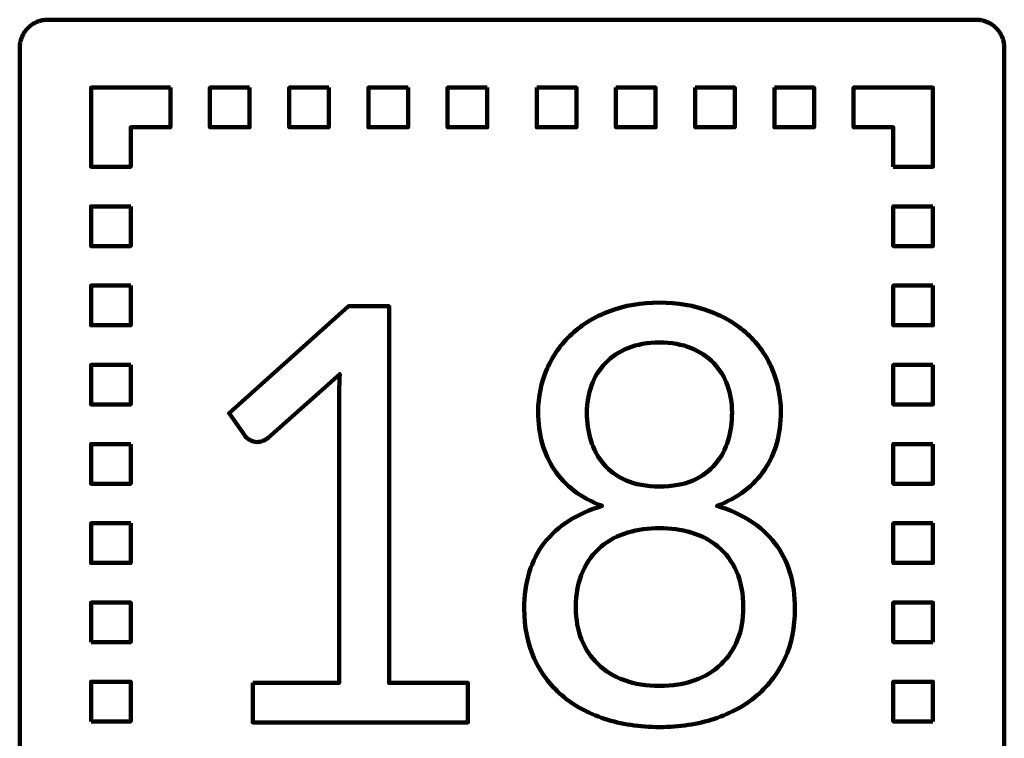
# Model space of a CAD drawing. Header units: millimetres. Extents: x -633 to 605, y -921 to 687.
# Tile 52 of 83: x 536 to 605, y -552 to -501. Entities that reach past the tile are written whole.
import ezdxf

# ---------------------------------------------------------------- set-up
doc = ezdxf.new("R2010")
doc.units = ezdxf.units.MM
doc.header["$MEASUREMENT"] = 0
doc.layers.add('Layer 1', color=7, linetype='Continuous')

msp = doc.modelspace()

# ---------------------------------------------------------------- linework, layer by layer
at = {"layer": 'Layer 1', "lineweight": 100}
for points, knots in [([(603.4676, -500.9901), (603.4676, -500.9901), (603.5306, -500.9931), (603.5306, -500.9931), (603.5306, -500.9931), (603.5306, -500.9931), (603.5936, -500.9981), (603.5936, -500.9981), (603.5936, -500.9981), (603.5936, -500.9981), (603.6566, -501.0051), (603.6566, -501.0051), (603.6566, -501.0051), (603.6566, -501.0051), (603.7196, -501.0141), (603.7196, -501.0141), (603.7196, -501.0141), (603.7196, -501.0141), (603.7816, -501.0251), (603.7816, -501.0251), (603.7816, -501.0251), (603.7816, -501.0251), (603.8436, -501.0381), (603.8436, -501.0381), (603.8436, -501.0381), (603.8436, -501.0381), (603.9056, -501.0531), (603.9056, -501.0531), (603.9056, -501.0531), (603.9056, -501.0531), (603.9666, -501.0691), (603.9666, -501.0691), (603.9666, -501.0691), (603.9666, -501.0691), (604.0266, -501.0881), (604.0266, -501.0881), (604.0266, -501.0881), (604.0266, -501.0881), (604.0866, -501.1091), (604.0866, -501.1091), (604.0866, -501.1091), (604.0866, -501.1091), (604.1456, -501.1311), (604.1456, -501.1311), (604.1456, -501.1311), (604.1456, -501.1311), (604.2036, -501.1561), (604.2036, -501.1561), (604.2036, -501.1561), (604.2036, -501.1561), (604.2616, -501.1821), (604.2616, -501.1821), (604.2616, -501.1821), (604.2616, -501.1821), (604.3186, -501.2101), (604.3186, -501.2101), (604.3186, -501.2101), (604.3186, -501.2101), (604.3736, -501.2401), (604.3736, -501.2401), (604.3736, -501.2401), (604.3736, -501.2401), (604.4286, -501.2711), (604.4286, -501.2711), (604.4286, -501.2711), (604.4286, -501.2711), (604.4826, -501.3041), (604.4826, -501.3041), (604.4826, -501.3041), (604.4826, -501.3041), (604.5356, -501.3391), (604.5356, -501.3391), (604.5356, -501.3391), (604.5356, -501.3391), (604.5866, -501.3761), (604.5866, -501.3761), (604.5866, -501.3761), (604.5866, -501.3761), (604.6376, -501.4141), (604.6376, -501.4141), (604.6376, -501.4141), (604.6376, -501.4141), (604.6866, -501.4541), (604.6866, -501.4541), (604.6866, -501.4541), (604.6866, -501.4541), (604.7346, -501.4951), (604.7346, -501.4951), (604.7346, -501.4951), (604.7346, -501.4951), (604.7806, -501.5381), (604.7806, -501.5381), (604.7806, -501.5381), (604.7806, -501.5381), (604.8266, -501.5821), (604.8266, -501.5821), (604.8266, -501.5821), (604.8266, -501.5821), (604.8696, -501.6281), (604.8696, -501.6281), (604.8696, -501.6281), (604.8696, -501.6281), (604.9126, -501.6751), (604.9126, -501.6751), (604.9126, -501.6751), (604.9126, -501.6751), (604.9526, -501.7231), (604.9526, -501.7231), (604.9526, -501.7231), (604.9526, -501.7231), (604.9926, -501.7731), (604.9926, -501.7731), (604.9926, -501.7731), (604.9926, -501.7731), (605.0296, -501.8241), (605.0296, -501.8241), (605.0296, -501.8241), (605.0296, -501.8241), (605.0656, -501.8751), (605.0656, -501.8751), (605.0656, -501.8751), (605.0656, -501.8751), (605.1006, -501.9291), (605.1006, -501.9291), (605.1006, -501.9291), (605.1006, -501.9291), (605.1326, -501.9831), (605.1326, -501.9831), (605.1326, -501.9831), (605.1326, -501.9831), (605.1636, -502.0381), (605.1636, -502.0381), (605.1636, -502.0381), (605.1636, -502.0381), (605.1936, -502.0941), (605.1936, -502.0941), (605.1936, -502.0941), (605.1936, -502.0941), (605.2206, -502.1511), (605.2206, -502.1511), (605.2206, -502.1511), (605.2206, -502.1511), (605.2466, -502.2091), (605.2466, -502.2091), (605.2466, -502.2091), (605.2466, -502.2091), (605.2696, -502.2671), (605.2696, -502.2671), (605.2696, -502.2671), (605.2696, -502.2671), (605.2916, -502.3271), (605.2916, -502.3271), (605.2916, -502.3271), (605.2916, -502.3271), (605.3116, -502.3871), (605.3116, -502.3871), (605.3116, -502.3871), (605.3116, -502.3871), (605.3296, -502.4471), (605.3296, -502.4471), (605.3296, -502.4471), (605.3296, -502.4471), (605.3456, -502.5081), (605.3456, -502.5081), (605.3456, -502.5081), (605.3456, -502.5081), (605.3606, -502.5701), (605.3606, -502.5701), (605.3606, -502.5701), (605.3606, -502.5701), (605.3726, -502.6321), (605.3726, -502.6321), (605.3726, -502.6321), (605.3726, -502.6321), (605.3826, -502.6951), (605.3826, -502.6951), (605.3826, -502.6951), (605.3826, -502.6951), (605.3916, -502.7571), (605.3916, -502.7571), (605.3916, -502.7571), (605.3916, -502.7571), (605.3976, -502.8201), (605.3976, -502.8201), (605.3976, -502.8201), (605.3976, -502.8201), (605.4016, -502.8831), (605.4016, -502.8831), (605.4016, -502.8831), (605.4016, -502.8831), (605.4046, -502.9461), (605.4046, -502.9461), (605.4046, -502.9461), (605.4046, -502.9461), (605.4046, -578.5891), (605.4046, -578.5891), (605.4046, -578.5891), (605.4046, -578.5891), (605.4036, -578.6521), (605.4036, -578.6521), (605.4036, -578.6521), (605.4036, -578.6521), (605.4006, -578.7151), (605.4006, -578.7151), (605.4006, -578.7151), (605.4006, -578.7151), (605.3956, -578.7781), (605.3956, -578.7781), (605.3956, -578.7781), (605.3956, -578.7781), (605.3886, -578.8411), (605.3886, -578.8411), (605.3886, -578.8411), (605.3886, -578.8411), (605.3796, -578.9041), (605.3796, -578.9041), (605.3796, -578.9041), (605.3796, -578.9041), (605.3686, -578.9661), (605.3686, -578.9661), (605.3686, -578.9661), (605.3686, -578.9661), (605.3556, -579.0281), (605.3556, -579.0281), (605.3556, -579.0281), (605.3556, -579.0281), (605.3406, -579.0901), (605.3406, -579.0901), (605.3406, -579.0901), (605.3406, -579.0901), (605.3246, -579.1511), (605.3246, -579.1511), (605.3246, -579.1511), (605.3246, -579.1511), (605.3056, -579.2111), (605.3056, -579.2111), (605.3056, -579.2111), (605.3056, -579.2111), (605.2846, -579.2711), (605.2846, -579.2711), (605.2846, -579.2711), (605.2846, -579.2711), (605.2626, -579.3301), (605.2626, -579.3301), (605.2626, -579.3301), (605.2626, -579.3301), (605.2376, -579.3881), (605.2376, -579.3881), (605.2376, -579.3881), (605.2376, -579.3881), (605.2116, -579.4461), (605.2116, -579.4461), (605.2116, -579.4461), (605.2116, -579.4461), (605.1836, -579.5031), (605.1836, -579.5031), (605.1836, -579.5031), (605.1836, -579.5031), (605.1536, -579.5581), (605.1536, -579.5581), (605.1536, -579.5581), (605.1536, -579.5581), (605.1226, -579.6131), (605.1226, -579.6131), (605.1226, -579.6131), (605.1226, -579.6131), (605.0896, -579.6671), (605.0896, -579.6671), (605.0896, -579.6671), (605.0896, -579.6671), (605.0546, -579.7201), (605.0546, -579.7201), (605.0546, -579.7201), (605.0546, -579.7201), (605.0176, -579.7711), (605.0176, -579.7711), (605.0176, -579.7711), (605.0176, -579.7711), (604.9796, -579.8221), (604.9796, -579.8221), (604.9796, -579.8221), (604.9796, -579.8221), (604.9396, -579.8711), (604.9396, -579.8711), (604.9396, -579.8711), (604.9396, -579.8711), (604.8986, -579.9191), (604.8986, -579.9191), (604.8986, -579.9191), (604.8986, -579.9191), (604.8556, -579.9651), (604.8556, -579.9651), (604.8556, -579.9651), (604.8556, -579.9651), (604.8116, -580.0111), (604.8116, -580.0111), (604.8116, -580.0111), (604.8116, -580.0111), (604.7656, -580.0541), (604.7656, -580.0541), (604.7656, -580.0541), (604.7656, -580.0541), (604.7186, -580.0971), (604.7186, -580.0971), (604.7186, -580.0971), (604.7186, -580.0971), (604.6706, -580.1371), (604.6706, -580.1371), (604.6706, -580.1371), (604.6706, -580.1371), (604.6206, -580.1771), (604.6206, -580.1771), (604.6206, -580.1771), (604.6206, -580.1771), (604.5696, -580.2141), (604.5696, -580.2141), (604.5696, -580.2141), (604.5696, -580.2141), (604.5186, -580.2501), (604.5186, -580.2501), (604.5186, -580.2501), (604.5186, -580.2501), (604.4646, -580.2851), (604.4646, -580.2851), (604.4646, -580.2851), (604.4646, -580.2851), (604.4106, -580.3171), (604.4106, -580.3171), (604.4106, -580.3171), (604.4106, -580.3171), (604.3556, -580.3481), (604.3556, -580.3481), (604.3556, -580.3481), (604.3556, -580.3481), (604.2996, -580.3781), (604.2996, -580.3781), (604.2996, -580.3781), (604.2996, -580.3781), (604.2426, -580.4051), (604.2426, -580.4051), (604.2426, -580.4051), (604.2426, -580.4051), (604.1846, -580.4311), (604.1846, -580.4311), (604.1846, -580.4311), (604.1846, -580.4311), (604.1266, -580.4541), (604.1266, -580.4541), (604.1266, -580.4541), (604.1266, -580.4541), (604.0666, -580.4761), (604.0666, -580.4761), (604.0666, -580.4761), (604.0666, -580.4761), (604.0066, -580.4961), (604.0066, -580.4961), (604.0066, -580.4961), (604.0066, -580.4961), (603.9466, -580.5141), (603.9466, -580.5141), (603.9466, -580.5141), (603.9466, -580.5141), (603.8856, -580.5301), (603.8856, -580.5301), (603.8856, -580.5301), (603.8856, -580.5301), (603.8236, -580.5451), (603.8236, -580.5451), (603.8236, -580.5451), (603.8236, -580.5451), (603.7616, -580.5571), (603.7616, -580.5571), (603.7616, -580.5571), (603.7616, -580.5571), (603.6986, -580.5671), (603.6986, -580.5671), (603.6986, -580.5671), (603.6986, -580.5671), (603.6366, -580.5761), (603.6366, -580.5761), (603.6366, -580.5761), (603.6366, -580.5761), (603.5736, -580.5821), (603.5736, -580.5821), (603.5736, -580.5821), (603.5736, -580.5821), (603.5106, -580.5861), (603.5106, -580.5861), (603.5106, -580.5861), (603.5106, -580.5861), (603.4476, -580.5891), (603.4476, -580.5891), (603.4476, -580.5891), (603.4476, -580.5891), (537.8046, -580.5891), (537.8046, -580.5891), (537.8046, -580.5891), (537.8046, -580.5891), (537.7416, -580.5881), (537.7416, -580.5881), (537.7416, -580.5881), (537.7416, -580.5881), (537.6786, -580.5851), (537.6786, -580.5851), (537.6786, -580.5851), (537.6786, -580.5851), (537.6156, -580.5801), (537.6156, -580.5801), (537.6156, -580.5801), (537.6156, -580.5801), (537.5526, -580.5731), (537.5526, -580.5731), (537.5526, -580.5731), (537.5526, -580.5731), (537.4896, -580.5641), (537.4896, -580.5641), (537.4896, -580.5641), (537.4896, -580.5641), (537.4276, -580.5531), (537.4276, -580.5531), (537.4276, -580.5531), (537.4276, -580.5531), (537.3656, -580.5401), (537.3656, -580.5401), (537.3656, -580.5401), (537.3656, -580.5401), (537.3036, -580.5251), (537.3036, -580.5251), (537.3036, -580.5251), (537.3036, -580.5251), (537.2426, -580.5091), (537.2426, -580.5091), (537.2426, -580.5091), (537.2426, -580.5091), (537.1826, -580.4901), (537.1826, -580.4901), (537.1826, -580.4901), (537.1826, -580.4901), (537.1226, -580.4691), (537.1226, -580.4691), (537.1226, -580.4691), (537.1226, -580.4691), (537.0636, -580.4471), (537.0636, -580.4471), (537.0636, -580.4471), (537.0636, -580.4471), (537.0056, -580.4221), (537.0056, -580.4221), (537.0056, -580.4221), (537.0056, -580.4221), (536.9476, -580.3961), (536.9476, -580.3961), (536.9476, -580.3961), (536.9476, -580.3961), (536.8906, -580.3681), (536.8906, -580.3681), (536.8906, -580.3681), (536.8906, -580.3681), (536.8356, -580.3381), (536.8356, -580.3381), (536.8356, -580.3381), (536.8356, -580.3381), (536.7806, -580.3071), (536.7806, -580.3071), (536.7806, -580.3071), (536.7806, -580.3071), (536.7266, -580.2741), (536.7266, -580.2741), (536.7266, -580.2741), (536.7266, -580.2741), (536.6736, -580.2391), (536.6736, -580.2391), (536.6736, -580.2391), (536.6736, -580.2391), (536.6226, -580.2021), (536.6226, -580.2021), (536.6226, -580.2021), (536.6226, -580.2021), (536.5716, -580.1641), (536.5716, -580.1641), (536.5716, -580.1641), (536.5716, -580.1641), (536.5226, -580.1241), (536.5226, -580.1241), (536.5226, -580.1241), (536.5226, -580.1241), (536.4746, -580.0831), (536.4746, -580.0831), (536.4746, -580.0831), (536.4746, -580.0831), (536.4286, -580.0401), (536.4286, -580.0401), (536.4286, -580.0401), (536.4286, -580.0401), (536.3826, -579.9961), (536.3826, -579.9961), (536.3826, -579.9961), (536.3826, -579.9961), (536.3396, -579.9501), (536.3396, -579.9501), (536.3396, -579.9501), (536.3396, -579.9501), (536.2966, -579.9031), (536.2966, -579.9031), (536.2966, -579.9031), (536.2966, -579.9031), (536.2566, -579.8551), (536.2566, -579.8551), (536.2566, -579.8551), (536.2566, -579.8551), (536.2166, -579.8051), (536.2166, -579.8051), (536.2166, -579.8051), (536.2166, -579.8051), (536.1796, -579.7541), (536.1796, -579.7541), (536.1796, -579.7541), (536.1796, -579.7541), (536.1436, -579.7031), (536.1436, -579.7031), (536.1436, -579.7031), (536.1436, -579.7031), (536.1086, -579.6491), (536.1086, -579.6491), (536.1086, -579.6491), (536.1086, -579.6491), (536.0766, -579.5951), (536.0766, -579.5951), (536.0766, -579.5951), (536.0766, -579.5951), (536.0456, -579.5401), (536.0456, -579.5401), (536.0456, -579.5401), (536.0456, -579.5401), (536.0156, -579.4841), (536.0156, -579.4841), (536.0156, -579.4841), (536.0156, -579.4841), (535.9886, -579.4271), (535.9886, -579.4271), (535.9886, -579.4271), (535.9886, -579.4271), (535.9626, -579.3691), (535.9626, -579.3691), (535.9626, -579.3691), (535.9626, -579.3691), (535.9396, -579.3111), (535.9396, -579.3111), (535.9396, -579.3111), (535.9396, -579.3111), (535.9176, -579.2511), (535.9176, -579.2511), (535.9176, -579.2511), (535.9176, -579.2511), (535.8976, -579.1911), (535.8976, -579.1911), (535.8976, -579.1911), (535.8976, -579.1911), (535.8796, -579.1311), (535.8796, -579.1311), (535.8796, -579.1311), (535.8796, -579.1311), (535.8636, -579.0701), (535.8636, -579.0701), (535.8636, -579.0701), (535.8636, -579.0701), (535.8486, -579.0081), (535.8486, -579.0081), (535.8486, -579.0081), (535.8486, -579.0081), (535.8366, -578.9461), (535.8366, -578.9461), (535.8366, -578.9461), (535.8366, -578.9461), (535.8266, -578.8831), (535.8266, -578.8831), (535.8266, -578.8831), (535.8266, -578.8831), (535.8176, -578.8211), (535.8176, -578.8211), (535.8176, -578.8211), (535.8176, -578.8211), (535.8116, -578.7581), (535.8116, -578.7581), (535.8116, -578.7581), (535.8116, -578.7581), (535.8076, -578.6951), (535.8076, -578.6951), (535.8076, -578.6951), (535.8076, -578.6951), (535.8046, -578.6321), (535.8046, -578.6321), (535.8046, -578.6321), (535.8046, -578.6321), (535.8046, -502.9891), (535.8046, -502.9891), (535.8046, -502.9891), (535.8046, -502.9891), (535.8056, -502.9261), (535.8056, -502.9261), (535.8056, -502.9261), (535.8056, -502.9261), (535.8086, -502.8631), (535.8086, -502.8631), (535.8086, -502.8631), (535.8086, -502.8631), (535.8136, -502.8001), (535.8136, -502.8001), (535.8136, -502.8001), (535.8136, -502.8001), (535.8206, -502.7371), (535.8206, -502.7371), (535.8206, -502.7371), (535.8206, -502.7371), (535.8296, -502.6741), (535.8296, -502.6741), (535.8296, -502.6741), (535.8296, -502.6741), (535.8406, -502.6121), (535.8406, -502.6121), (535.8406, -502.6121), (535.8406, -502.6121), (535.8536, -502.5501), (535.8536, -502.5501), (535.8536, -502.5501), (535.8536, -502.5501), (535.8686, -502.4881), (535.8686, -502.4881), (535.8686, -502.4881), (535.8686, -502.4881), (535.8846, -502.4271), (535.8846, -502.4271), (535.8846, -502.4271), (535.8846, -502.4271), (535.9036, -502.3671), (535.9036, -502.3671), (535.9036, -502.3671), (535.9036, -502.3671), (535.9246, -502.3071), (535.9246, -502.3071), (535.9246, -502.3071), (535.9246, -502.3071), (535.9466, -502.2481), (535.9466, -502.2481), (535.9466, -502.2481), (535.9466, -502.2481), (535.9716, -502.1901), (535.9716, -502.1901), (535.9716, -502.1901), (535.9716, -502.1901), (535.9976, -502.1321), (535.9976, -502.1321), (535.9976, -502.1321), (535.9976, -502.1321), (536.0256, -502.0751), (536.0256, -502.0751), (536.0256, -502.0751), (536.0256, -502.0751), (536.0556, -502.0201), (536.0556, -502.0201), (536.0556, -502.0201), (536.0556, -502.0201), (536.0866, -501.9651), (536.0866, -501.9651), (536.0866, -501.9651), (536.0866, -501.9651), (536.1196, -501.9111), (536.1196, -501.9111), (536.1196, -501.9111), (536.1196, -501.9111), (536.1546, -501.8581), (536.1546, -501.8581), (536.1546, -501.8581), (536.1546, -501.8581), (536.1916, -501.8071), (536.1916, -501.8071), (536.1916, -501.8071), (536.1916, -501.8071), (536.2296, -501.7561), (536.2296, -501.7561), (536.2296, -501.7561), (536.2296, -501.7561), (536.2696, -501.7071), (536.2696, -501.7071), (536.2696, -501.7071), (536.2696, -501.7071), (536.3106, -501.6591), (536.3106, -501.6591), (536.3106, -501.6591), (536.3106, -501.6591), (536.3536, -501.6131), (536.3536, -501.6131), (536.3536, -501.6131), (536.3536, -501.6131), (536.3976, -501.5671), (536.3976, -501.5671), (536.3976, -501.5671), (536.3976, -501.5671), (536.4436, -501.5241), (536.4436, -501.5241), (536.4436, -501.5241), (536.4436, -501.5241), (536.4906, -501.4811), (536.4906, -501.4811), (536.4906, -501.4811), (536.4906, -501.4811), (536.5386, -501.4411), (536.5386, -501.4411), (536.5386, -501.4411), (536.5386, -501.4411), (536.5886, -501.4011), (536.5886, -501.4011), (536.5886, -501.4011), (536.5886, -501.4011), (536.6396, -501.3641), (536.6396, -501.3641), (536.6396, -501.3641), (536.6396, -501.3641), (536.6906, -501.3281), (536.6906, -501.3281), (536.6906, -501.3281), (536.6906, -501.3281), (536.7446, -501.2931), (536.7446, -501.2931), (536.7446, -501.2931), (536.7446, -501.2931), (536.7986, -501.2611), (536.7986, -501.2611), (536.7986, -501.2611), (536.7986, -501.2611), (536.8536, -501.2301), (536.8536, -501.2301), (536.8536, -501.2301), (536.8536, -501.2301), (536.9096, -501.2001), (536.9096, -501.2001), (536.9096, -501.2001), (536.9096, -501.2001), (536.9666, -501.1731), (536.9666, -501.1731), (536.9666, -501.1731), (536.9666, -501.1731), (537.0246, -501.1471), (537.0246, -501.1471), (537.0246, -501.1471), (537.0246, -501.1471), (537.0826, -501.1241), (537.0826, -501.1241), (537.0826, -501.1241), (537.0826, -501.1241), (537.1426, -501.1021), (537.1426, -501.1021), (537.1426, -501.1021), (537.1426, -501.1021), (537.2026, -501.0821), (537.2026, -501.0821), (537.2026, -501.0821), (537.2026, -501.0821), (537.2626, -501.0641), (537.2626, -501.0641), (537.2626, -501.0641), (537.2626, -501.0641), (537.3236, -501.0481), (537.3236, -501.0481), (537.3236, -501.0481), (537.3236, -501.0481), (537.3856, -501.0331), (537.3856, -501.0331), (537.3856, -501.0331), (537.3856, -501.0331), (537.4476, -501.0211), (537.4476, -501.0211), (537.4476, -501.0211), (537.4476, -501.0211), (537.5106, -501.0111), (537.5106, -501.0111), (537.5106, -501.0111), (537.5106, -501.0111), (537.5726, -501.0021), (537.5726, -501.0021), (537.5726, -501.0021), (537.5726, -501.0021), (537.6356, -500.9961), (537.6356, -500.9961), (537.6356, -500.9961), (537.6356, -500.9961), (537.6986, -500.9921), (537.6986, -500.9921), (537.6986, -500.9921), (537.6986, -500.9921), (537.7616, -500.9891), (537.7616, -500.9891), (537.7616, -500.9891), (537.7616, -500.9891), (603.4046, -500.9891), (603.4046, -500.9891), (603.4046, -500.9891), (603.4046, -500.9891), (603.4676, -500.9901), (603.4676, -500.9901)], [0, 0, 0, 0, 0.0049751, 0.0049751, 0.0049751, 0.0049751, 0.0099502, 0.0099502, 0.0099502, 0.0099502, 0.0149254, 0.0149254, 0.0149254, 0.0149254, 0.0199005, 0.0199005, 0.0199005, 0.0199005, 0.0248756, 0.0248756, 0.0248756, 0.0248756, 0.0298507, 0.0298507, 0.0298507, 0.0298507, 0.0348259, 0.0348259, 0.0348259, 0.0348259, 0.039801, 0.039801, 0.039801, 0.039801, 0.0447761, 0.0447761, 0.0447761, 0.0447761, 0.0497512, 0.0497512, 0.0497512, 0.0497512, 0.0547264, 0.0547264, 0.0547264, 0.0547264, 0.0597015, 0.0597015, 0.0597015, 0.0597015, 0.0646766, 0.0646766, 0.0646766, 0.0646766, 0.0696517, 0.0696517, 0.0696517, 0.0696517, 0.0746269, 0.0746269, 0.0746269, 0.0746269, 0.079602, 0.079602, 0.079602, 0.079602, 0.0845771, 0.0845771, 0.0845771, 0.0845771, 0.0895522, 0.0895522, 0.0895522, 0.0895522, 0.0945274, 0.0945274, 0.0945274, 0.0945274, 0.0995025, 0.0995025, 0.0995025, 0.0995025, 0.1044776, 0.1044776, 0.1044776, 0.1044776, 0.1094527, 0.1094527, 0.1094527, 0.1094527, 0.1144279, 0.1144279, 0.1144279, 0.1144279, 0.119403, 0.119403, 0.119403, 0.119403, 0.1243781, 0.1243781, 0.1243781, 0.1243781, 0.1293532, 0.1293532, 0.1293532, 0.1293532, 0.1343284, 0.1343284, 0.1343284, 0.1343284, 0.1393035, 0.1393035, 0.1393035, 0.1393035, 0.1442786, 0.1442786, 0.1442786, 0.1442786, 0.1492537, 0.1492537, 0.1492537, 0.1492537, 0.1542289, 0.1542289, 0.1542289, 0.1542289, 0.159204, 0.159204, 0.159204, 0.159204, 0.1641791, 0.1641791, 0.1641791, 0.1641791, 0.1691542, 0.1691542, 0.1691542, 0.1691542, 0.1741294, 0.1741294, 0.1741294, 0.1741294, 0.1791045, 0.1791045, 0.1791045, 0.1791045, 0.1840796, 0.1840796, 0.1840796, 0.1840796, 0.1890547, 0.1890547, 0.1890547, 0.1890547, 0.1940299, 0.1940299, 0.1940299, 0.1940299, 0.199005, 0.199005, 0.199005, 0.199005, 0.2039801, 0.2039801, 0.2039801, 0.2039801, 0.2089552, 0.2089552, 0.2089552, 0.2089552, 0.2139303, 0.2139303, 0.2139303, 0.2139303, 0.2189055, 0.2189055, 0.2189055, 0.2189055, 0.2238806, 0.2238806, 0.2238806, 0.2238806, 0.2288557, 0.2288557, 0.2288557, 0.2288557, 0.2338308, 0.2338308, 0.2338308, 0.2338308, 0.238806, 0.238806, 0.238806, 0.238806, 0.2437811, 0.2437811, 0.2437811, 0.2437811, 0.2487562, 0.2487562, 0.2487562, 0.2487562, 0.2537313, 0.2537313, 0.2537313, 0.2537313, 0.2587065, 0.2587065, 0.2587065, 0.2587065, 0.2636816, 0.2636816, 0.2636816, 0.2636816, 0.2686567, 0.2686567, 0.2686567, 0.2686567, 0.2736318, 0.2736318, 0.2736318, 0.2736318, 0.278607, 0.278607, 0.278607, 0.278607, 0.2835821, 0.2835821, 0.2835821, 0.2835821, 0.2885572, 0.2885572, 0.2885572, 0.2885572, 0.2935323, 0.2935323, 0.2935323, 0.2935323, 0.2985075, 0.2985075, 0.2985075, 0.2985075, 0.3034826, 0.3034826, 0.3034826, 0.3034826, 0.3084577, 0.3084577, 0.3084577, 0.3084577, 0.3134328, 0.3134328, 0.3134328, 0.3134328, 0.318408, 0.318408, 0.318408, 0.318408, 0.3233831, 0.3233831, 0.3233831, 0.3233831, 0.3283582, 0.3283582, 0.3283582, 0.3283582, 0.3333333, 0.3333333, 0.3333333, 0.3333333, 0.3383085, 0.3383085, 0.3383085, 0.3383085, 0.3432836, 0.3432836, 0.3432836, 0.3432836, 0.3482587, 0.3482587, 0.3482587, 0.3482587, 0.3532338, 0.3532338, 0.3532338, 0.3532338, 0.358209, 0.358209, 0.358209, 0.358209, 0.3631841, 0.3631841, 0.3631841, 0.3631841, 0.3681592, 0.3681592, 0.3681592, 0.3681592, 0.3731343, 0.3731343, 0.3731343, 0.3731343, 0.3781095, 0.3781095, 0.3781095, 0.3781095, 0.3830846, 0.3830846, 0.3830846, 0.3830846, 0.3880597, 0.3880597, 0.3880597, 0.3880597, 0.3930348, 0.3930348, 0.3930348, 0.3930348, 0.39801, 0.39801, 0.39801, 0.39801, 0.4029851, 0.4029851, 0.4029851, 0.4029851, 0.4079602, 0.4079602, 0.4079602, 0.4079602, 0.4129353, 0.4129353, 0.4129353, 0.4129353, 0.4179104, 0.4179104, 0.4179104, 0.4179104, 0.4228856, 0.4228856, 0.4228856, 0.4228856, 0.4278607, 0.4278607, 0.4278607, 0.4278607, 0.4328358, 0.4328358, 0.4328358, 0.4328358, 0.4378109, 0.4378109, 0.4378109, 0.4378109, 0.4427861, 0.4427861, 0.4427861, 0.4427861, 0.4477612, 0.4477612, 0.4477612, 0.4477612, 0.4527363, 0.4527363, 0.4527363, 0.4527363, 0.4577114, 0.4577114, 0.4577114, 0.4577114, 0.4626866, 0.4626866, 0.4626866, 0.4626866, 0.4676617, 0.4676617, 0.4676617, 0.4676617, 0.4726368, 0.4726368, 0.4726368, 0.4726368, 0.4776119, 0.4776119, 0.4776119, 0.4776119, 0.4825871, 0.4825871, 0.4825871, 0.4825871, 0.4875622, 0.4875622, 0.4875622, 0.4875622, 0.4925373, 0.4925373, 0.4925373, 0.4925373, 0.4975124, 0.4975124, 0.4975124, 0.4975124, 0.5024876, 0.5024876, 0.5024876, 0.5024876, 0.5074627, 0.5074627, 0.5074627, 0.5074627, 0.5124378, 0.5124378, 0.5124378, 0.5124378, 0.5174129, 0.5174129, 0.5174129, 0.5174129, 0.5223881, 0.5223881, 0.5223881, 0.5223881, 0.5273632, 0.5273632, 0.5273632, 0.5273632, 0.5323383, 0.5323383, 0.5323383, 0.5323383, 0.5373134, 0.5373134, 0.5373134, 0.5373134, 0.5422886, 0.5422886, 0.5422886, 0.5422886, 0.5472637, 0.5472637, 0.5472637, 0.5472637, 0.5522388, 0.5522388, 0.5522388, 0.5522388, 0.5572139, 0.5572139, 0.5572139, 0.5572139, 0.5621891, 0.5621891, 0.5621891, 0.5621891, 0.5671642, 0.5671642, 0.5671642, 0.5671642, 0.5721393, 0.5721393, 0.5721393, 0.5721393, 0.5771144, 0.5771144, 0.5771144, 0.5771144, 0.5820896, 0.5820896, 0.5820896, 0.5820896, 0.5870647, 0.5870647, 0.5870647, 0.5870647, 0.5920398, 0.5920398, 0.5920398, 0.5920398, 0.5970149, 0.5970149, 0.5970149, 0.5970149, 0.60199, 0.60199, 0.60199, 0.60199, 0.6069652, 0.6069652, 0.6069652, 0.6069652, 0.6119403, 0.6119403, 0.6119403, 0.6119403, 0.6169154, 0.6169154, 0.6169154, 0.6169154, 0.6218905, 0.6218905, 0.6218905, 0.6218905, 0.6268657, 0.6268657, 0.6268657, 0.6268657, 0.6318408, 0.6318408, 0.6318408, 0.6318408, 0.6368159, 0.6368159, 0.6368159, 0.6368159, 0.641791, 0.641791, 0.641791, 0.641791, 0.6467662, 0.6467662, 0.6467662, 0.6467662, 0.6517413, 0.6517413, 0.6517413, 0.6517413, 0.6567164, 0.6567164, 0.6567164, 0.6567164, 0.6616915, 0.6616915, 0.6616915, 0.6616915, 0.6666667, 0.6666667, 0.6666667, 0.6666667, 0.6716418, 0.6716418, 0.6716418, 0.6716418, 0.6766169, 0.6766169, 0.6766169, 0.6766169, 0.681592, 0.681592, 0.681592, 0.681592, 0.6865672, 0.6865672, 0.6865672, 0.6865672, 0.6915423, 0.6915423, 0.6915423, 0.6915423, 0.6965174, 0.6965174, 0.6965174, 0.6965174, 0.7014925, 0.7014925, 0.7014925, 0.7014925, 0.7064677, 0.7064677, 0.7064677, 0.7064677, 0.7114428, 0.7114428, 0.7114428, 0.7114428, 0.7164179, 0.7164179, 0.7164179, 0.7164179, 0.721393, 0.721393, 0.721393, 0.721393, 0.7263682, 0.7263682, 0.7263682, 0.7263682, 0.7313433, 0.7313433, 0.7313433, 0.7313433, 0.7363184, 0.7363184, 0.7363184, 0.7363184, 0.7412935, 0.7412935, 0.7412935, 0.7412935, 0.7462687, 0.7462687, 0.7462687, 0.7462687, 0.7512438, 0.7512438, 0.7512438, 0.7512438, 0.7562189, 0.7562189, 0.7562189, 0.7562189, 0.761194, 0.761194, 0.761194, 0.761194, 0.7661692, 0.7661692, 0.7661692, 0.7661692, 0.7711443, 0.7711443, 0.7711443, 0.7711443, 0.7761194, 0.7761194, 0.7761194, 0.7761194, 0.7810945, 0.7810945, 0.7810945, 0.7810945, 0.7860697, 0.7860697, 0.7860697, 0.7860697, 0.7910448, 0.7910448, 0.7910448, 0.7910448, 0.7960199, 0.7960199, 0.7960199, 0.7960199, 0.800995, 0.800995, 0.800995, 0.800995, 0.8059701, 0.8059701, 0.8059701, 0.8059701, 0.8109453, 0.8109453, 0.8109453, 0.8109453, 0.8159204, 0.8159204, 0.8159204, 0.8159204, 0.8208955, 0.8208955, 0.8208955, 0.8208955, 0.8258706, 0.8258706, 0.8258706, 0.8258706, 0.8308458, 0.8308458, 0.8308458, 0.8308458, 0.8358209, 0.8358209, 0.8358209, 0.8358209, 0.840796, 0.840796, 0.840796, 0.840796, 0.8457711, 0.8457711, 0.8457711, 0.8457711, 0.8507463, 0.8507463, 0.8507463, 0.8507463, 0.8557214, 0.8557214, 0.8557214, 0.8557214, 0.8606965, 0.8606965, 0.8606965, 0.8606965, 0.8656716, 0.8656716, 0.8656716, 0.8656716, 0.8706468, 0.8706468, 0.8706468, 0.8706468, 0.8756219, 0.8756219, 0.8756219, 0.8756219, 0.880597, 0.880597, 0.880597, 0.880597, 0.8855721, 0.8855721, 0.8855721, 0.8855721, 0.8905473, 0.8905473, 0.8905473, 0.8905473, 0.8955224, 0.8955224, 0.8955224, 0.8955224, 0.9004975, 0.9004975, 0.9004975, 0.9004975, 0.9054726, 0.9054726, 0.9054726, 0.9054726, 0.9104478, 0.9104478, 0.9104478, 0.9104478, 0.9154229, 0.9154229, 0.9154229, 0.9154229, 0.920398, 0.920398, 0.920398, 0.920398, 0.9253731, 0.9253731, 0.9253731, 0.9253731, 0.9303483, 0.9303483, 0.9303483, 0.9303483, 0.9353234, 0.9353234, 0.9353234, 0.9353234, 0.9402985, 0.9402985, 0.9402985, 0.9402985, 0.9452736, 0.9452736, 0.9452736, 0.9452736, 0.9502488, 0.9502488, 0.9502488, 0.9502488, 0.9552239, 0.9552239, 0.9552239, 0.9552239, 0.960199, 0.960199, 0.960199, 0.960199, 0.9651741, 0.9651741, 0.9651741, 0.9651741, 0.9701493, 0.9701493, 0.9701493, 0.9701493, 0.9751244, 0.9751244, 0.9751244, 0.9751244, 0.9800995, 0.9800995, 0.9800995, 0.9800995, 0.9850746, 0.9850746, 0.9850746, 0.9850746, 0.9900498, 0.9900498, 0.9900498, 0.9900498, 1, 1, 1, 1]), ([(546.4546, -505.7891), (546.4546, -505.7891), (540.8546, -505.7891), (540.8546, -505.7891), (540.8546, -505.7891), (540.8546, -505.7891), (540.8546, -511.3891), (540.8546, -511.3891), (540.8546, -511.3891), (540.8546, -511.3891), (543.6546, -511.3891), (543.6546, -511.3891), (543.6546, -511.3891), (543.6546, -511.3891), (543.6546, -508.5891), (543.6546, -508.5891), (543.6546, -508.5891), (543.6546, -508.5891), (546.4546, -508.5891), (546.4546, -508.5891), (546.4546, -508.5891), (546.4546, -508.5891), (546.4546, -505.7891), (546.4546, -505.7891)], [0, 0, 0, 0, 0.1428571, 0.1428571, 0.1428571, 0.1428571, 0.2857143, 0.2857143, 0.2857143, 0.2857143, 0.4285714, 0.4285714, 0.4285714, 0.4285714, 0.5714286, 0.5714286, 0.5714286, 0.5714286, 0.7142857, 0.7142857, 0.7142857, 0.7142857, 1, 1, 1, 1]), ([(552.0546, -505.7891), (552.0546, -505.7891), (549.2546, -505.7891), (549.2546, -505.7891), (549.2546, -505.7891), (549.2546, -505.7891), (549.2546, -508.5891), (549.2546, -508.5891), (549.2546, -508.5891), (549.2546, -508.5891), (552.0546, -508.5891), (552.0546, -508.5891), (552.0546, -508.5891), (552.0546, -508.5891), (552.0546, -505.7891), (552.0546, -505.7891)], [0, 0, 0, 0, 0.2, 0.2, 0.2, 0.2, 0.4, 0.4, 0.4, 0.4, 0.6, 0.6, 0.6, 0.6, 1, 1, 1, 1]), ([(557.6546, -505.7891), (557.6546, -505.7891), (554.8546, -505.7891), (554.8546, -505.7891), (554.8546, -505.7891), (554.8546, -505.7891), (554.8546, -508.5891), (554.8546, -508.5891), (554.8546, -508.5891), (554.8546, -508.5891), (557.6546, -508.5891), (557.6546, -508.5891), (557.6546, -508.5891), (557.6546, -508.5891), (557.6546, -505.7891), (557.6546, -505.7891)], [0, 0, 0, 0, 0.2, 0.2, 0.2, 0.2, 0.4, 0.4, 0.4, 0.4, 0.6, 0.6, 0.6, 0.6, 1, 1, 1, 1]), ([(563.2546, -505.7891), (563.2546, -505.7891), (560.4546, -505.7891), (560.4546, -505.7891), (560.4546, -505.7891), (560.4546, -505.7891), (560.4546, -508.5891), (560.4546, -508.5891), (560.4546, -508.5891), (560.4546, -508.5891), (563.2546, -508.5891), (563.2546, -508.5891), (563.2546, -508.5891), (563.2546, -508.5891), (563.2546, -505.7891), (563.2546, -505.7891)], [0, 0, 0, 0, 0.2, 0.2, 0.2, 0.2, 0.4, 0.4, 0.4, 0.4, 0.6, 0.6, 0.6, 0.6, 1, 1, 1, 1]), ([(568.8546, -505.7891), (568.8546, -505.7891), (566.0546, -505.7891), (566.0546, -505.7891), (566.0546, -505.7891), (566.0546, -505.7891), (566.0546, -508.5891), (566.0546, -508.5891), (566.0546, -508.5891), (566.0546, -508.5891), (568.8546, -508.5891), (568.8546, -508.5891), (568.8546, -508.5891), (568.8546, -508.5891), (568.8546, -505.7891), (568.8546, -505.7891)], [0, 0, 0, 0, 0.2, 0.2, 0.2, 0.2, 0.4, 0.4, 0.4, 0.4, 0.6, 0.6, 0.6, 0.6, 1, 1, 1, 1]), ([(572.3546, -505.7891), (572.3546, -505.7891), (575.1546, -505.7891), (575.1546, -505.7891), (575.1546, -505.7891), (575.1546, -505.7891), (575.1546, -508.5891), (575.1546, -508.5891), (575.1546, -508.5891), (575.1546, -508.5891), (572.3546, -508.5891), (572.3546, -508.5891), (572.3546, -508.5891), (572.3546, -508.5891), (572.3546, -505.7891), (572.3546, -505.7891)], [0, 0, 0, 0, 0.2, 0.2, 0.2, 0.2, 0.4, 0.4, 0.4, 0.4, 0.6, 0.6, 0.6, 0.6, 1, 1, 1, 1]), ([(577.9546, -505.7891), (577.9546, -505.7891), (580.7546, -505.7891), (580.7546, -505.7891), (580.7546, -505.7891), (580.7546, -505.7891), (580.7546, -508.5891), (580.7546, -508.5891), (580.7546, -508.5891), (580.7546, -508.5891), (577.9546, -508.5891), (577.9546, -508.5891), (577.9546, -508.5891), (577.9546, -508.5891), (577.9546, -505.7891), (577.9546, -505.7891)], [0, 0, 0, 0, 0.2, 0.2, 0.2, 0.2, 0.4, 0.4, 0.4, 0.4, 0.6, 0.6, 0.6, 0.6, 1, 1, 1, 1]), ([(583.5546, -505.7891), (583.5546, -505.7891), (586.3546, -505.7891), (586.3546, -505.7891), (586.3546, -505.7891), (586.3546, -505.7891), (586.3546, -508.5891), (586.3546, -508.5891), (586.3546, -508.5891), (586.3546, -508.5891), (583.5546, -508.5891), (583.5546, -508.5891), (583.5546, -508.5891), (583.5546, -508.5891), (583.5546, -505.7891), (583.5546, -505.7891)], [0, 0, 0, 0, 0.2, 0.2, 0.2, 0.2, 0.4, 0.4, 0.4, 0.4, 0.6, 0.6, 0.6, 0.6, 1, 1, 1, 1]), ([(589.1546, -505.7891), (589.1546, -505.7891), (591.9546, -505.7891), (591.9546, -505.7891), (591.9546, -505.7891), (591.9546, -505.7891), (591.9546, -508.5891), (591.9546, -508.5891), (591.9546, -508.5891), (591.9546, -508.5891), (589.1546, -508.5891), (589.1546, -508.5891), (589.1546, -508.5891), (589.1546, -508.5891), (589.1546, -505.7891), (589.1546, -505.7891)], [0, 0, 0, 0, 0.2, 0.2, 0.2, 0.2, 0.4, 0.4, 0.4, 0.4, 0.6, 0.6, 0.6, 0.6, 1, 1, 1, 1]), ([(597.5546, -511.3891), (597.5546, -511.3891), (600.3546, -511.3891), (600.3546, -511.3891), (600.3546, -511.3891), (600.3546, -511.3891), (600.3546, -505.7891), (600.3546, -505.7891), (600.3546, -505.7891), (600.3546, -505.7891), (594.7546, -505.7891), (594.7546, -505.7891), (594.7546, -505.7891), (594.7546, -505.7891), (594.7546, -508.5891), (594.7546, -508.5891), (594.7546, -508.5891), (594.7546, -508.5891), (597.5546, -508.5891), (597.5546, -508.5891), (597.5546, -508.5891), (597.5546, -508.5891), (597.5546, -511.3891), (597.5546, -511.3891)], [0, 0, 0, 0, 0.1428571, 0.1428571, 0.1428571, 0.1428571, 0.2857143, 0.2857143, 0.2857143, 0.2857143, 0.4285714, 0.4285714, 0.4285714, 0.4285714, 0.5714286, 0.5714286, 0.5714286, 0.5714286, 0.7142857, 0.7142857, 0.7142857, 0.7142857, 1, 1, 1, 1]), ([(543.6546, -514.1891), (543.6546, -514.1891), (540.8546, -514.1891), (540.8546, -514.1891), (540.8546, -514.1891), (540.8546, -514.1891), (540.8546, -516.9891), (540.8546, -516.9891), (540.8546, -516.9891), (540.8546, -516.9891), (543.6546, -516.9891), (543.6546, -516.9891), (543.6546, -516.9891), (543.6546, -516.9891), (543.6546, -514.1891), (543.6546, -514.1891)], [0, 0, 0, 0, 0.2, 0.2, 0.2, 0.2, 0.4, 0.4, 0.4, 0.4, 0.6, 0.6, 0.6, 0.6, 1, 1, 1, 1]), ([(600.3546, -514.1891), (600.3546, -514.1891), (597.5546, -514.1891), (597.5546, -514.1891), (597.5546, -514.1891), (597.5546, -514.1891), (597.5546, -516.9891), (597.5546, -516.9891), (597.5546, -516.9891), (597.5546, -516.9891), (600.3546, -516.9891), (600.3546, -516.9891), (600.3546, -516.9891), (600.3546, -516.9891), (600.3546, -514.1891), (600.3546, -514.1891)], [0, 0, 0, 0, 0.2, 0.2, 0.2, 0.2, 0.4, 0.4, 0.4, 0.4, 0.6, 0.6, 0.6, 0.6, 1, 1, 1, 1]), ([(543.6546, -519.7891), (543.6546, -519.7891), (540.8546, -519.7891), (540.8546, -519.7891), (540.8546, -519.7891), (540.8546, -519.7891), (540.8546, -522.5891), (540.8546, -522.5891), (540.8546, -522.5891), (540.8546, -522.5891), (543.6546, -522.5891), (543.6546, -522.5891), (543.6546, -522.5891), (543.6546, -522.5891), (543.6546, -519.7891), (543.6546, -519.7891)], [0, 0, 0, 0, 0.2, 0.2, 0.2, 0.2, 0.4, 0.4, 0.4, 0.4, 0.6, 0.6, 0.6, 0.6, 1, 1, 1, 1]), ([(600.3546, -519.7891), (600.3546, -519.7891), (597.5546, -519.7891), (597.5546, -519.7891), (597.5546, -519.7891), (597.5546, -519.7891), (597.5546, -522.5891), (597.5546, -522.5891), (597.5546, -522.5891), (597.5546, -522.5891), (600.3546, -522.5891), (600.3546, -522.5891), (600.3546, -522.5891), (600.3546, -522.5891), (600.3546, -519.7891), (600.3546, -519.7891)], [0, 0, 0, 0, 0.2, 0.2, 0.2, 0.2, 0.4, 0.4, 0.4, 0.4, 0.6, 0.6, 0.6, 0.6, 1, 1, 1, 1]), ([(543.6546, -525.3891), (543.6546, -525.3891), (540.8546, -525.3891), (540.8546, -525.3891), (540.8546, -525.3891), (540.8546, -525.3891), (540.8546, -528.1891), (540.8546, -528.1891), (540.8546, -528.1891), (540.8546, -528.1891), (543.6546, -528.1891), (543.6546, -528.1891), (543.6546, -528.1891), (543.6546, -528.1891), (543.6546, -525.3891), (543.6546, -525.3891)], [0, 0, 0, 0, 0.2, 0.2, 0.2, 0.2, 0.4, 0.4, 0.4, 0.4, 0.6, 0.6, 0.6, 0.6, 1, 1, 1, 1]), ([(600.3546, -525.3891), (600.3546, -525.3891), (597.5546, -525.3891), (597.5546, -525.3891), (597.5546, -525.3891), (597.5546, -525.3891), (597.5546, -528.1891), (597.5546, -528.1891), (597.5546, -528.1891), (597.5546, -528.1891), (600.3546, -528.1891), (600.3546, -528.1891), (600.3546, -528.1891), (600.3546, -528.1891), (600.3546, -525.3891), (600.3546, -525.3891)], [0, 0, 0, 0, 0.2, 0.2, 0.2, 0.2, 0.4, 0.4, 0.4, 0.4, 0.6, 0.6, 0.6, 0.6, 1, 1, 1, 1]), ([(543.6546, -530.9891), (543.6546, -530.9891), (540.8546, -530.9891), (540.8546, -530.9891), (540.8546, -530.9891), (540.8546, -530.9891), (540.8546, -533.7891), (540.8546, -533.7891), (540.8546, -533.7891), (540.8546, -533.7891), (543.6546, -533.7891), (543.6546, -533.7891), (543.6546, -533.7891), (543.6546, -533.7891), (543.6546, -530.9891), (543.6546, -530.9891)], [0, 0, 0, 0, 0.2, 0.2, 0.2, 0.2, 0.4, 0.4, 0.4, 0.4, 0.6, 0.6, 0.6, 0.6, 1, 1, 1, 1]), ([(600.3546, -530.9891), (600.3546, -530.9891), (597.5546, -530.9891), (597.5546, -530.9891), (597.5546, -530.9891), (597.5546, -530.9891), (597.5546, -533.7891), (597.5546, -533.7891), (597.5546, -533.7891), (597.5546, -533.7891), (600.3546, -533.7891), (600.3546, -533.7891), (600.3546, -533.7891), (600.3546, -533.7891), (600.3546, -530.9891), (600.3546, -530.9891)], [0, 0, 0, 0, 0.2, 0.2, 0.2, 0.2, 0.4, 0.4, 0.4, 0.4, 0.6, 0.6, 0.6, 0.6, 1, 1, 1, 1]), ([(543.6546, -536.5891), (543.6546, -536.5891), (540.8546, -536.5891), (540.8546, -536.5891), (540.8546, -536.5891), (540.8546, -536.5891), (540.8546, -539.3891), (540.8546, -539.3891), (540.8546, -539.3891), (540.8546, -539.3891), (543.6546, -539.3891), (543.6546, -539.3891), (543.6546, -539.3891), (543.6546, -539.3891), (543.6546, -536.5891), (543.6546, -536.5891)], [0, 0, 0, 0, 0.2, 0.2, 0.2, 0.2, 0.4, 0.4, 0.4, 0.4, 0.6, 0.6, 0.6, 0.6, 1, 1, 1, 1]), ([(600.3546, -536.5891), (600.3546, -536.5891), (597.5546, -536.5891), (597.5546, -536.5891), (597.5546, -536.5891), (597.5546, -536.5891), (597.5546, -539.3891), (597.5546, -539.3891), (597.5546, -539.3891), (597.5546, -539.3891), (600.3546, -539.3891), (600.3546, -539.3891), (600.3546, -539.3891), (600.3546, -539.3891), (600.3546, -536.5891), (600.3546, -536.5891)], [0, 0, 0, 0, 0.2, 0.2, 0.2, 0.2, 0.4, 0.4, 0.4, 0.4, 0.6, 0.6, 0.6, 0.6, 1, 1, 1, 1]), ([(540.8546, -544.9891), (540.8546, -544.9891), (543.6546, -544.9891), (543.6546, -544.9891), (543.6546, -544.9891), (543.6546, -544.9891), (543.6546, -542.1891), (543.6546, -542.1891), (543.6546, -542.1891), (543.6546, -542.1891), (540.8546, -542.1891), (540.8546, -542.1891), (540.8546, -542.1891), (540.8546, -542.1891), (540.8546, -544.9891), (540.8546, -544.9891)], [0, 0, 0, 0, 0.2, 0.2, 0.2, 0.2, 0.4, 0.4, 0.4, 0.4, 0.6, 0.6, 0.6, 0.6, 1, 1, 1, 1]), ([(600.3546, -544.9891), (600.3546, -544.9891), (597.5546, -544.9891), (597.5546, -544.9891), (597.5546, -544.9891), (597.5546, -544.9891), (597.5546, -542.1891), (597.5546, -542.1891), (597.5546, -542.1891), (597.5546, -542.1891), (600.3546, -542.1891), (600.3546, -542.1891), (600.3546, -542.1891), (600.3546, -542.1891), (600.3546, -544.9891), (600.3546, -544.9891)], [0, 0, 0, 0, 0.2, 0.2, 0.2, 0.2, 0.4, 0.4, 0.4, 0.4, 0.6, 0.6, 0.6, 0.6, 1, 1, 1, 1]), ([(540.8546, -550.5891), (540.8546, -550.5891), (543.6546, -550.5891), (543.6546, -550.5891), (543.6546, -550.5891), (543.6546, -550.5891), (543.6546, -547.7891), (543.6546, -547.7891), (543.6546, -547.7891), (543.6546, -547.7891), (540.8546, -547.7891), (540.8546, -547.7891), (540.8546, -547.7891), (540.8546, -547.7891), (540.8546, -550.5891), (540.8546, -550.5891)], [0, 0, 0, 0, 0.2, 0.2, 0.2, 0.2, 0.4, 0.4, 0.4, 0.4, 0.6, 0.6, 0.6, 0.6, 1, 1, 1, 1]), ([(600.3546, -550.5891), (600.3546, -550.5891), (597.5546, -550.5891), (597.5546, -550.5891), (597.5546, -550.5891), (597.5546, -550.5891), (597.5546, -547.7891), (597.5546, -547.7891), (597.5546, -547.7891), (597.5546, -547.7891), (600.3546, -547.7891), (600.3546, -547.7891), (600.3546, -547.7891), (600.3546, -547.7891), (600.3546, -550.5891), (600.3546, -550.5891)], [0, 0, 0, 0, 0.2, 0.2, 0.2, 0.2, 0.4, 0.4, 0.4, 0.4, 0.6, 0.6, 0.6, 0.6, 1, 1, 1, 1])]:
    msp.add_open_spline(points, degree=3, knots=knots, dxfattribs=at)
at = {"layer": 'Layer 1', "color": 52, "lineweight": 158}
for points, knots in [([(552.2738, -547.875), (552.2738, -547.875), (558.3869, -547.875), (558.3869, -547.875), (558.3869, -547.875), (558.3869, -547.875), (558.3869, -527.859), (558.3869, -527.859), (558.3869, -527.859), (558.3869, -527.268), (558.4025, -526.6605), (558.4337, -526.0365), (558.4337, -526.0365), (558.4337, -526.0365), (553.3655, -530.5365), (553.3655, -530.5365), (553.3655, -530.5365), (553.2407, -530.6445), (553.1107, -530.72), (552.9756, -530.763), (552.9756, -530.763), (552.8404, -530.816), (552.7157, -530.8425), (552.6013, -530.8425), (552.6013, -530.8425), (552.4038, -530.8425), (552.2271, -530.7945), (552.0711, -530.6985), (552.0711, -530.6985), (551.9048, -530.6125), (551.7852, -530.51), (551.7124, -530.391), (551.7124, -530.391), (551.7124, -530.391), (550.6052, -528.8115), (550.6052, -528.8115), (550.6052, -528.8115), (550.6052, -528.8115), (559.0419, -521.247), (559.0419, -521.247), (559.0419, -521.247), (559.0419, -521.247), (561.9112, -521.247), (561.9112, -521.247), (561.9112, -521.247), (561.9112, -521.247), (561.9112, -547.875), (561.9112, -547.875), (561.9112, -547.875), (561.9112, -547.875), (567.4941, -547.875), (567.4941, -547.875), (567.4941, -547.875), (567.4941, -547.875), (567.4941, -550.665), (567.4941, -550.665), (567.4941, -550.665), (567.4941, -550.665), (552.2738, -550.665), (552.2738, -550.665), (552.2738, -550.665), (552.2738, -550.665), (552.2738, -547.875), (552.2738, -547.875)], [0, 0, 0, 0, 0.0588235, 0.0588235, 0.0588235, 0.0588235, 0.1176471, 0.1176471, 0.1176471, 0.1176471, 0.1764706, 0.1764706, 0.1764706, 0.1764706, 0.2352941, 0.2352941, 0.2352941, 0.2352941, 0.2941176, 0.2941176, 0.2941176, 0.2941176, 0.3529412, 0.3529412, 0.3529412, 0.3529412, 0.4117647, 0.4117647, 0.4117647, 0.4117647, 0.4705882, 0.4705882, 0.4705882, 0.4705882, 0.5294118, 0.5294118, 0.5294118, 0.5294118, 0.5882353, 0.5882353, 0.5882353, 0.5882353, 0.6470588, 0.6470588, 0.6470588, 0.6470588, 0.7058824, 0.7058824, 0.7058824, 0.7058824, 0.7647059, 0.7647059, 0.7647059, 0.7647059, 0.8235294, 0.8235294, 0.8235294, 0.8235294, 0.8823529, 0.8823529, 0.8823529, 0.8823529, 1, 1, 1, 1]), ([(581.0296, -550.9891), (579.6157, -550.9891), (578.3215, -550.7951), (577.147, -550.4071), (577.147, -550.4071), (575.9722, -550.0201), (574.9638, -549.4666), (574.1217, -548.7466), (574.1217, -548.7466), (573.2796, -548.0156), (572.6246, -547.1336), (572.1568, -546.1006), (572.1568, -546.1006), (571.6994, -545.0796), (571.4706, -543.9241), (571.4706, -542.6341), (571.4706, -542.6341), (571.4706, -540.7521), (571.9437, -539.1981), (572.8897, -537.9721), (572.8897, -537.9721), (573.8462, -536.7571), (575.2081, -535.8861), (576.9755, -535.3591), (576.9755, -535.3591), (575.4784, -534.7891), (574.3504, -533.9341), (573.5915, -532.7941), (573.5915, -532.7941), (572.8326, -531.6551), (572.4531, -530.2951), (572.4531, -528.7141), (572.4531, -528.7141), (572.4531, -527.6281), (572.661, -526.6176), (573.0769, -525.6826), (573.0769, -525.6826), (573.4823, -524.7356), (574.0645, -523.9126), (574.8235, -523.2136), (574.8235, -523.2136), (575.572, -522.5146), (576.4713, -521.9716), (577.5213, -521.5846), (577.5213, -521.5846), (578.571, -521.1876), (579.7404, -520.9891), (581.0296, -520.9891), (581.0296, -520.9891), (582.3187, -520.9891), (583.4883, -521.1876), (584.5383, -521.5846), (584.5383, -521.5846), (585.5988, -521.9716), (586.5033, -522.5146), (587.2518, -523.2136), (587.2518, -523.2136), (588.0108, -523.9126), (588.593, -524.7356), (588.9984, -525.6826), (588.9984, -525.6826), (589.4038, -526.6176), (589.6066, -527.6281), (589.6066, -528.7141), (589.6066, -528.7141), (589.6066, -530.2951), (589.2271, -531.6551), (588.4682, -532.7941), (588.4682, -532.7941), (587.6988, -533.9341), (586.576, -534.7891), (585.0998, -535.3591), (585.0998, -535.3591), (586.8671, -535.8861), (588.2239, -536.7571), (589.1701, -537.9721), (589.1701, -537.9721), (590.1264, -539.1981), (590.6046, -540.7521), (590.6046, -542.6341), (590.6046, -542.6341), (590.6046, -543.9241), (590.3707, -545.0796), (589.9029, -546.1006), (589.9029, -546.1006), (589.435, -547.1336), (588.7801, -548.0156), (587.9379, -548.7466), (587.9379, -548.7466), (587.0958, -549.4666), (586.0874, -550.0201), (584.9126, -550.4071), (584.9126, -550.4071), (583.7378, -550.7951), (582.4435, -550.9891), (581.0296, -550.9891)], [0, 0, 0, 0, 0.04, 0.04, 0.04, 0.04, 0.08, 0.08, 0.08, 0.08, 0.12, 0.12, 0.12, 0.12, 0.16, 0.16, 0.16, 0.16, 0.2, 0.2, 0.2, 0.2, 0.24, 0.24, 0.24, 0.24, 0.28, 0.28, 0.28, 0.28, 0.32, 0.32, 0.32, 0.32, 0.36, 0.36, 0.36, 0.36, 0.4, 0.4, 0.4, 0.4, 0.44, 0.44, 0.44, 0.44, 0.48, 0.48, 0.48, 0.48, 0.52, 0.52, 0.52, 0.52, 0.56, 0.56, 0.56, 0.56, 0.6, 0.6, 0.6, 0.6, 0.64, 0.64, 0.64, 0.64, 0.68, 0.68, 0.68, 0.68, 0.72, 0.72, 0.72, 0.72, 0.76, 0.76, 0.76, 0.76, 0.8, 0.8, 0.8, 0.8, 0.84, 0.84, 0.84, 0.84, 0.88, 0.88, 0.88, 0.88, 0.92, 0.92, 0.92, 0.92, 1, 1, 1, 1]), ([(583.4, -533.5531), (582.745, -533.8431), (581.9549, -533.9881), (581.0296, -533.9881), (581.0296, -533.9881), (580.1043, -533.9881), (579.3194, -533.8431), (578.6748, -533.5531), (578.6748, -533.5531), (578.0202, -533.2631), (577.4849, -532.8761), (577.0691, -532.3921), (577.0691, -532.3921), (576.6636, -531.8971), (576.3673, -531.3376), (576.1802, -530.7136), (576.1802, -530.7136), (575.993, -530.0906), (575.8995, -529.4401), (575.8995, -528.7621), (575.8995, -528.7621), (575.8995, -528.0851), (576.0086, -527.4456), (576.227, -526.8436), (576.227, -526.8436), (576.4453, -526.2416), (576.7728, -525.7146), (577.2094, -525.2626), (577.2094, -525.2626), (577.6357, -524.8106), (578.1657, -524.4556), (578.7996, -524.1976), (578.7996, -524.1976), (579.4442, -523.9396), (580.1875, -523.8106), (581.0296, -523.8106), (581.0296, -523.8106), (581.8821, -523.8106), (582.6254, -523.9396), (583.2596, -524.1976), (583.2596, -524.1976), (583.9042, -524.4556), (584.4396, -524.8106), (584.866, -525.2626), (584.866, -525.2626), (585.2921, -525.7146), (585.6144, -526.2416), (585.8328, -526.8436), (585.8328, -526.8436), (586.0511, -527.4456), (586.1602, -528.0851), (586.1602, -528.7621), (586.1602, -528.7621), (586.1602, -529.4401), (586.0666, -530.0906), (585.8795, -530.7136), (585.8795, -530.7136), (585.7027, -531.3376), (585.4064, -531.8971), (584.9906, -532.3921), (584.9906, -532.3921), (584.5851, -532.8761), (584.0549, -533.2631), (583.4, -533.5531)], [0, 0, 0, 0, 0.0588235, 0.0588235, 0.0588235, 0.0588235, 0.1176471, 0.1176471, 0.1176471, 0.1176471, 0.1764706, 0.1764706, 0.1764706, 0.1764706, 0.2352941, 0.2352941, 0.2352941, 0.2352941, 0.2941176, 0.2941176, 0.2941176, 0.2941176, 0.3529412, 0.3529412, 0.3529412, 0.3529412, 0.4117647, 0.4117647, 0.4117647, 0.4117647, 0.4705882, 0.4705882, 0.4705882, 0.4705882, 0.5294118, 0.5294118, 0.5294118, 0.5294118, 0.5882353, 0.5882353, 0.5882353, 0.5882353, 0.6470588, 0.6470588, 0.6470588, 0.6470588, 0.7058824, 0.7058824, 0.7058824, 0.7058824, 0.7647059, 0.7647059, 0.7647059, 0.7647059, 0.8235294, 0.8235294, 0.8235294, 0.8235294, 0.8823529, 0.8823529, 0.8823529, 0.8823529, 1, 1, 1, 1]), ([(583.5247, -547.6816), (582.7866, -547.9506), (581.9549, -548.0851), (581.0296, -548.0851), (581.0296, -548.0851), (580.1043, -548.0851), (579.2778, -547.9506), (578.5501, -547.6816), (578.5501, -547.6816), (577.8122, -547.4126), (577.1938, -547.0366), (576.6948, -546.5536), (576.6948, -546.5536), (576.1854, -546.0696), (575.7955, -545.4886), (575.5252, -544.8106), (575.5252, -544.8106), (575.2549, -544.1446), (575.1197, -543.3976), (575.1197, -542.5696), (575.1197, -542.5696), (575.1197, -541.5586), (575.2809, -540.6981), (575.6032, -539.9881), (575.6032, -539.9881), (575.9255, -539.2681), (576.3621, -538.6821), (576.9131, -538.2301), (576.9131, -538.2301), (577.4537, -537.7791), (578.0825, -537.4511), (578.7996, -537.2461), (578.7996, -537.2461), (579.5065, -537.0311), (580.2499, -536.9236), (581.0296, -536.9236), (581.0296, -536.9236), (581.8093, -536.9236), (582.5578, -537.0311), (583.2752, -537.2461), (583.2752, -537.2461), (583.9821, -537.4511), (584.6111, -537.7791), (585.1621, -538.2301), (585.1621, -538.2301), (585.7131, -538.6821), (586.1498, -539.2681), (586.4721, -539.9881), (586.4721, -539.9881), (586.7944, -540.6981), (586.9555, -541.5586), (586.9555, -542.5696), (586.9555, -542.5696), (586.9555, -543.3976), (586.8203, -544.1446), (586.55, -544.8106), (586.55, -544.8106), (586.2797, -545.4886), (585.8899, -546.0696), (585.3805, -546.5536), (585.3805, -546.5536), (584.871, -547.0366), (584.2525, -547.4126), (583.5247, -547.6816)], [0, 0, 0, 0, 0.0588235, 0.0588235, 0.0588235, 0.0588235, 0.1176471, 0.1176471, 0.1176471, 0.1176471, 0.1764706, 0.1764706, 0.1764706, 0.1764706, 0.2352941, 0.2352941, 0.2352941, 0.2352941, 0.2941176, 0.2941176, 0.2941176, 0.2941176, 0.3529412, 0.3529412, 0.3529412, 0.3529412, 0.4117647, 0.4117647, 0.4117647, 0.4117647, 0.4705882, 0.4705882, 0.4705882, 0.4705882, 0.5294118, 0.5294118, 0.5294118, 0.5294118, 0.5882353, 0.5882353, 0.5882353, 0.5882353, 0.6470588, 0.6470588, 0.6470588, 0.6470588, 0.7058824, 0.7058824, 0.7058824, 0.7058824, 0.7647059, 0.7647059, 0.7647059, 0.7647059, 0.8235294, 0.8235294, 0.8235294, 0.8235294, 0.8823529, 0.8823529, 0.8823529, 0.8823529, 1, 1, 1, 1])]:
    msp.add_open_spline(points, degree=3, knots=knots, dxfattribs=at)

doc.saveas('drawing.dxf')
